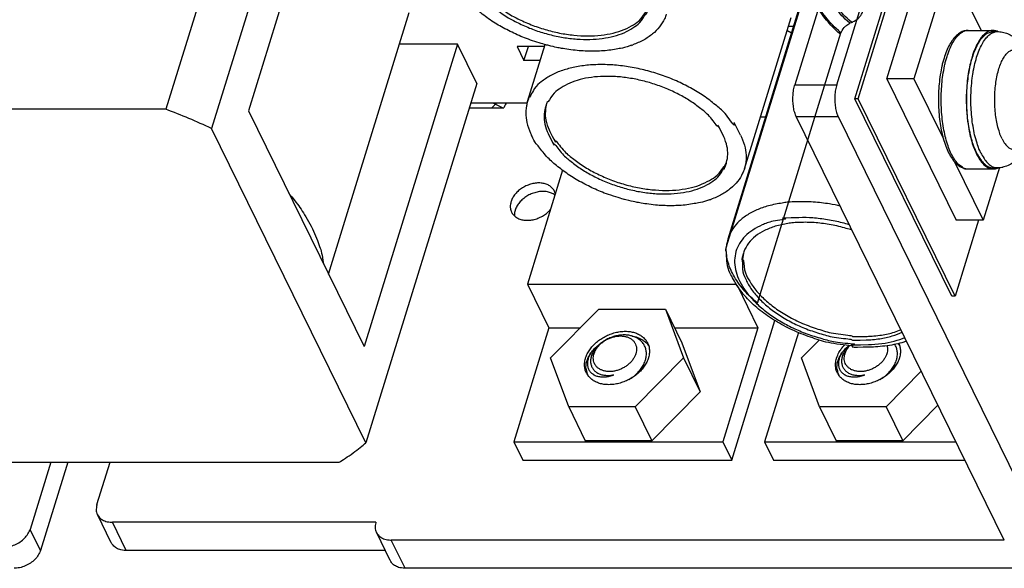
# Model space of a CAD drawing. Header units: millimetres. Extents: x -78 to 141, y 20 to 129.
# Tile 55 of 114: x 35 to 103, y 20 to 58. Entities that reach past the tile are written whole.
import ezdxf

# ---------------------------------------------------------------- set-up
doc = ezdxf.new("R2010")
doc.units = ezdxf.units.MM
doc.header["$LTSCALE"] = 16.335
doc.layers.get('0').update_dxf_attribs({"linetype": 'CONTINUOUS'})
doc.layers.add('02___PRT_ALL_AXES', color=7, linetype='CONTINUOUS')
doc.layers.add('AXIS', color=7, linetype='CONTINUOUS')

msp = doc.modelspace()

# ---------------------------------------------------------------- linework, layer by layer
at = {"color": 7, "linetype": 'Continuous'}
for p, q in [((97.521, 82.359), (88.624, 53.569)), ((91.53, 53.569), (100.427, 82.359)), ((92.798, 52.596), (100.435, 77.309)), ((93.016, 52.596), (100.653, 77.309)), ((95.009, 53.971), (101.042, 73.495)), ((51.077, 71.756), (44.929, 51.862)), ((54.129, 62.974), (50.66, 51.747)), ((99.342, 61.88), (96.898, 53.971)), ((99.342, 61.88), (101.569, 57.34)), ((83.875, 42.321), (89.675, 61.091)), ((88.537, 57.611), (88.173, 57.611)), ((86.03, 38.402), (91.83, 57.172)), ((65.187, 56.377), (58.695, 35.372)), ((65.187, 56.377), (61.155, 56.377)), ((66.526, 53.647), (65.187, 56.377)), ((71.236, 56.23), (69.327, 56.23)), ((69.327, 56.23), (69.808, 55.25)), ((69.808, 55.25), (70.111, 56.23)), ((70.933, 55.25), (69.808, 55.25)), ((88.624, 53.569), (91.53, 53.569)), ((96.898, 53.971), (95.009, 53.971)), ((95.009, 53.971), (99.821, 44.166)), ((96.898, 53.971), (98.946, 49.798)), ((66.112, 52.308), (70.029, 52.308)), ((67.572, 51.962), (67.915, 52.308)), ((67.646, 52.308), (68.328, 51.962)), ((93.016, 52.596), (92.798, 52.596)), ((99.534, 38.869), (92.798, 52.596)), ((99.752, 38.869), (93.016, 52.596)), ((44.929, 51.862), (20.313, 51.862)), ((66.006, 51.962), (68.415, 51.962)), ((86.233, 51.334), (86.597, 51.334)), ((88.723, 51.353), (91.629, 51.353)), ((103.159, 21.936), (88.723, 51.353)), ((91.629, 51.353), (106.065, 21.936)), ((99.72, 48.22), (101.71, 44.166)), ((72.489, 47.634), (70.044, 39.719)), ((102.836, 47.811), (101.71, 44.166)), ((101.389, 44.166), (99.752, 38.869)), ((101.71, 44.166), (99.821, 44.166)), ((70.044, 39.719), (84.564, 39.719)), ((70.044, 39.719), (71.535, 36.68)), ((84.611, 39.64), (86.064, 36.68)), ((99.752, 38.869), (99.534, 38.869)), ((71.657, 34.585), (75.013, 37.983)), ((75.013, 37.983), (79.627, 37.983)), ((79.627, 37.983), (80.782, 35.629)), ((79.627, 37.983), (80.884, 34.585)), ((84.246, 27.497), (87.243, 37.196)), ((71.535, 36.68), (69.091, 28.771)), ((71.535, 36.68), (73.726, 36.68)), ((80.267, 36.68), (86.064, 36.68)), ((86.064, 36.68), (83.62, 28.771)), ((88.869, 36.353), (86.526, 28.771)), ((80.782, 35.629), (82.039, 32.231)), ((89.091, 34.585), (90.334, 35.843)), ((72.913, 31.187), (71.657, 34.585)), ((80.884, 34.585), (77.527, 31.187)), ((80.884, 34.585), (82.039, 32.231)), ((90.348, 31.187), (89.091, 34.585)), ((97.406, 33.66), (94.962, 31.187)), ((82.039, 32.231), (78.682, 28.833)), ((77.527, 31.187), (72.913, 31.187)), ((72.913, 31.187), (74.068, 28.833)), ((77.527, 31.187), (78.682, 28.833)), ((94.962, 31.187), (90.348, 31.187)), ((90.348, 31.187), (91.503, 28.833)), ((94.962, 31.187), (96.117, 28.833)), ((98.56, 31.307), (96.117, 28.833)), ((69.091, 28.771), (83.62, 28.771)), ((69.091, 28.771), (69.717, 27.497)), ((78.682, 28.833), (74.068, 28.833)), ((83.62, 28.771), (84.246, 27.497)), ((86.526, 28.771), (99.805, 28.771)), ((86.526, 28.771), (87.152, 27.497)), ((96.117, 28.833), (91.503, 28.833)), ((69.717, 27.497), (84.246, 27.497)), ((87.152, 27.497), (100.43, 27.497)), ((32.343, 27.348), (56.958, 27.348)), ((36.937, 27.348), (35.495, 22.682)), ((38.113, 27.348), (36.217, 21.211)), ((40.14, 24.408), (41.049, 27.348)), ((41.139, 21.752), (40.177, 23.713)), ((36.217, 21.211), (35.495, 22.682)), ((59.518, 23.172), (41.211, 23.172)), ((42.174, 21.211), (41.211, 23.172)), ((60.517, 20.516), (59.555, 22.477)), ((103.159, 21.936), (60.589, 21.936)), ((61.551, 19.975), (60.589, 21.936)), ((60.176, 21.211), (42.174, 21.211)), ((104.121, 19.975), (61.551, 19.975))]:
    msp.add_line(p, q, dxfattribs=at)
at = {"color": 40, "linetype": 'Continuous'}
for p, q in [((77.273, 56.311), (77.271, 56.304)), ((82.699, 45.578), (82.697, 45.571))]:
    msp.add_line(p, q, dxfattribs=at)
at = {"color": 7, "linetype": 'Continuous'}
for centre, radius, start, end in [((93.206, 56.392), 1.634, 112.71572, 117.46767), ((30.832, 14.086), 40.321, 64.64612, 69.53649), ((100.662, 48.45), 0.733, 258.36028, 270.09011), ((86.993, 41.942), 3.151, 162.87963, 173.07749), ((94.755, 34.636), 1.401, 34.52663, 43.59774), ((75.262, 33.926), 1.149, 198.37549, 198.82617), ((75.262, 33.926), 1.149, 198.82215, 210.24177), ((92.697, 33.926), 1.149, 198.37549, 198.82617), ((92.696, 33.926), 1.149, 198.82215, 210.24177)]:
    msp.add_arc(centre, radius, start, end, dxfattribs=at)
at = {"color": 6, "linetype": 'Continuous'}
for points, knots in [([(92.453, 57.842), (91.953, 58.273), (91.68, 58.575), (91.13, 59.295), (90.834, 59.797), (90.607, 60.315), (90.458, 60.812), (90.396, 61.362), (90.392, 61.582), (90.42, 61.819)], [0, 0, 0, 0, 0.426741, 0.62471, 0.81193, 0.988728, 1.156182, 1.31588, 1.469937, 1.469937, 1.469937, 1.469937]), ([(92.575, 57.9), (92.076, 58.331), (91.802, 58.632), (91.252, 59.352), (90.957, 59.854), (90.73, 60.372), (90.581, 60.869), (90.518, 61.419), (90.515, 61.639), (90.543, 61.876)], [0, 0, 0, 0, 0.426742, 0.624709, 0.811923, 0.988713, 1.156158, 1.315842, 1.469883, 1.469883, 1.469883, 1.469883]), ([(91.8, 57.074), (91.282, 57.517), (91.011, 57.813), (90.442, 58.542), (90.136, 59.048), (89.897, 59.572), (89.737, 60.073), (89.662, 60.631), (89.653, 60.848), (89.675, 61.091)], [0, 0, 0, 0, 0.434169, 0.635615, 0.826087, 1.005838, 1.175865, 1.337663, 1.493249, 1.493249, 1.493249, 1.493249]), ([(91.83, 57.172), (91.313, 57.615), (91.042, 57.911), (90.475, 58.64), (90.17, 59.146), (89.932, 59.67), (89.773, 60.171), (89.699, 60.729), (89.69, 60.945), (89.713, 61.189)], [0, 0, 0, 0, 0.433757, 0.635026, 0.825344, 1.004971, 1.174909, 1.336657, 1.492239, 1.492239, 1.492239, 1.492239])]:
    msp.add_open_spline(points, degree=3, knots=knots, dxfattribs=at)
at = {"color": 7, "linetype": 'Continuous'}
for points, knots in [([(92.575, 57.9), (92.626, 57.921), (92.841, 58.027), (93.035, 58.181), (93.208, 58.371), (93.321, 58.574), (93.37, 58.784), (93.342, 58.988), (93.258, 59.156), (93.121, 59.265), (93.088, 59.286)], [0, 0, 0, 0, 0.0893633, 0.1738728, 0.2538156, 0.3273707, 0.3940003, 0.455802, 0.5164255, 0.5810021, 0.5810021, 0.5810021, 0.5810021]), ([(91.83, 57.172), (91.843, 57.213), (92.021, 57.538), (92.21, 57.696), (92.43, 57.83), (92.453, 57.842)], [0, 0, 0, 0, 0.1374808, 0.2144643, 0.2959007, 0.2959007, 0.2959007, 0.2959007]), ([(88.399, 57.163), (88.397, 57.164), (88.365, 57.18), (88.342, 57.191), (88.323, 57.2), (88.304, 57.21), (88.284, 57.219), (88.265, 57.228), (88.246, 57.237), (88.226, 57.245), (88.207, 57.254), (88.191, 57.261), (88.177, 57.267), (88.168, 57.271), (88.158, 57.276), (88.15, 57.279), (88.146, 57.281), (88.144, 57.282), (88.142, 57.283), (88.14, 57.283), (88.137, 57.285), (88.132, 57.287), (88.124, 57.29), (88.114, 57.294), (88.1, 57.3), (88.081, 57.308), (88.08, 57.309)], [0, 0, 0, 0, 0.0133996, 0.0201077, 0.0268325, 0.0335573, 0.0402974, 0.0470453, 0.0537932, 0.0605622, 0.0673313, 0.0741066, 0.0775008, 0.0808949, 0.0842891, 0.0876832, 0.0885318, 0.0893803, 0.0898046, 0.0902784, 0.0912757, 0.0932702, 0.0952648, 0.0992538, 0.1032429, 0.111221, 0.111221, 0.111221, 0.111221]), ([(100.663, 57.34), (100.586, 57.34), (100.378, 57.313), (100.106, 57.193), (99.831, 56.984), (99.578, 56.69), (99.348, 56.318), (99.153, 55.9), (99.034, 55.556), (98.991, 55.416)], [0, 0, 0, 0, 0.0858174, 0.1791474, 0.28645, 0.4097238, 0.5472685, 0.6976279, 0.8599053, 0.8599053, 0.8599053, 0.8599053]), ([(99.196, 55.519), (99.236, 55.648), (99.359, 56.006), (99.547, 56.41), (99.763, 56.765), (99.994, 57.039), (100.246, 57.232), (100.463, 57.325), (100.624, 57.339), (100.663, 57.339)], [0, 0, 0, 0, 0.1632336, 0.3103582, 0.4403227, 0.5531649, 0.6505387, 0.7364273, 0.7844035, 0.7844035, 0.7844035, 0.7844035]), ([(98.991, 55.416), (98.836, 54.916), (98.881, 55.003), (98.706, 54.205), (98.646, 53.633), (98.599, 52.969), (98.593, 52.318), (98.623, 51.666), (98.688, 51.03), (98.788, 50.42), (98.923, 49.847), (99.09, 49.319), (99.292, 48.848), (99.521, 48.442), (99.795, 48.116), (100.044, 47.883), (100.449, 47.747), (100.403, 47.717), (100.663, 47.717)], [0, 0, 0, 0, 0.183499, 0.377317, 0.57888, 0.785464, 0.994085, 1.201679, 1.405237, 1.601878, 1.789078, 1.964771, 2.127379, 2.275689, 2.408215, 2.523079, 2.622439, 2.713609, 2.713609, 2.713609, 2.713609]), ([(100.514, 47.733), (100.321, 47.772), (100.352, 47.792), (100.011, 47.983), (99.812, 48.236), (99.582, 48.577), (99.388, 48.985), (99.213, 49.46), (99.065, 49.99), (98.946, 50.567), (98.859, 51.181), (98.805, 51.819), (98.785, 52.471), (98.797, 53.119), (98.851, 53.776), (98.915, 54.34), (99.087, 55.114), (99.049, 55.045), (99.196, 55.519)], [0, 0, 0, 0, 0.070519, 0.165479, 0.275389, 0.402265, 0.546385, 0.706865, 0.882013, 1.069562, 1.266829, 1.470833, 1.678402, 1.886263, 2.091138, 2.289829, 2.479315, 2.65685, 2.65685, 2.65685, 2.65685]), ([(88.723, 51.353), (88.69, 51.42), (88.592, 51.678), (88.528, 52.014), (88.487, 52.411), (88.492, 52.82), (88.527, 53.188), (88.599, 53.486), (88.624, 53.569)], [0, 0, 0, 0, 0.1002291, 0.2169585, 0.3441722, 0.4746837, 0.6009683, 0.7159372, 0.7159372, 0.7159372, 0.7159372]), ([(91.53, 53.569), (91.504, 53.486), (91.433, 53.188), (91.398, 52.82), (91.393, 52.411), (91.433, 52.014), (91.498, 51.678), (91.596, 51.42), (91.629, 51.353)], [0, 0, 0, 0, 0.1149688, 0.2412535, 0.3717649, 0.4989786, 0.6157081, 0.7159372, 0.7159372, 0.7159372, 0.7159372]), ([(68.581, 52.31), (68.58, 52.309), (68.479, 52.154), (68.419, 51.976), (68.415, 51.962)], [0, 0, 0, 0, 0.0104777, 0.122221, 0.122221, 0.122221, 0.122221]), ([(88.823, 45.439), (88.209, 45.423), (87.968, 45.385), (86.889, 45.207), (86.089, 44.934), (85.353, 44.572), (84.749, 44.103), (84.303, 43.618), (84.043, 43.053), (84, 42.928), (83.982, 42.869)], [0, 0, 0, 0, 0.31614, 0.61501, 0.893609, 1.150481, 1.386598, 1.60609, 1.815764, 1.847257, 1.847257, 1.847257, 1.847257]), ([(91.781, 45.139), (91.547, 45.191), (90.901, 45.316), (89.938, 45.43), (89.164, 45.449), (88.823, 45.439)], [0, 0, 0, 0, 0.2411194, 0.6009579, 0.9443966, 0.9443966, 0.9443966, 0.9443966]), ([(88.902, 44.332), (87.158, 44.284), (88.623, 44.294), (86.987, 44.107), (86.405, 43.852), (85.696, 43.502), (85.165, 43.069), (84.758, 42.56), (84.506, 41.986), (84.413, 41.364), (84.481, 40.712), (84.704, 40.049), (85.075, 39.387), (85.584, 38.739), (86.218, 38.118), (86.966, 37.539), (87.808, 37.012), (88.734, 36.549), (89.694, 36.16), (90.78, 35.857), (91.541, 35.636), (93.495, 35.542), (91.913, 35.464), (93.751, 35.514)], [0, 0, 0, 0, 0.293219, 0.569853, 0.82694, 1.063208, 1.279936, 1.481619, 1.67536, 1.869737, 2.073128, 2.292199, 2.531061, 2.791383, 3.072728, 3.373085, 3.68916, 4.01693, 4.351959, 4.689233, 5.022774, 5.346631, 5.65568, 5.65568, 5.65568, 5.65568]), ([(92.42, 43.838), (92.233, 43.894), (91.77, 44.021), (90.903, 44.206), (89.874, 44.323), (89.269, 44.342), (88.902, 44.332)], [0, 0, 0, 0, 0.163944, 0.497484, 0.821342, 1.13039, 1.13039, 1.13039, 1.13039]), ([(93.963, 35.343), (92.108, 35.292), (93.332, 35.382), (91.138, 35.556), (90.064, 35.903), (88.73, 36.374), (87.555, 36.967), (86.469, 37.664), (85.534, 38.461), (84.769, 39.298), (84.225, 40.281), (83.87, 40.946), (83.88, 42.311), (83.817, 41.931), (83.865, 42.321)], [0, 0, 0, 0, 0.411409, 0.836757, 1.268487, 1.699491, 2.122792, 2.531852, 2.92093, 3.285018, 3.619824, 3.923669, 4.202256, 4.289157, 4.289157, 4.289157, 4.289157]), ([(86.03, 38.402), (85.517, 38.826), (85.234, 39.122), (84.662, 39.832), (84.351, 40.327), (84.109, 40.838), (83.945, 41.328), (83.865, 41.87), (83.854, 42.087), (83.875, 42.321)], [0, 0, 0, 0, 0.430421, 0.629525, 0.817322, 0.99406, 1.160743, 1.318898, 1.470602, 1.470602, 1.470602, 1.470602]), ([(74.676, 34.89), (74.707, 34.985), (74.754, 35.087), (74.882, 35.3), (75.037, 35.481), (75.223, 35.652), (75.433, 35.8), (75.661, 35.924), (75.902, 36.019), (76.149, 36.084), (76.396, 36.116), (76.636, 36.115), (76.862, 36.081), (77.069, 36.013), (77.25, 35.915), (77.402, 35.787), (77.518, 35.633), (77.596, 35.458), (77.633, 35.27), (77.623, 35.056), (77.604, 34.958), (77.575, 34.868)], [0, 0, 0, 0, 0.069753, 0.14329, 0.220254, 0.299984, 0.381612, 0.464141, 0.546488, 0.627598, 0.706496, 0.782387, 0.854709, 0.923249, 0.98819, 1.050175, 1.110273, 1.169878, 1.230465, 1.293324, 1.359368, 1.359368, 1.359368, 1.359368]), ([(77.324, 36.109), (77.266, 36.126), (77.056, 36.174), (76.771, 36.192), (76.431, 36.17), (76.097, 36.1), (75.772, 35.988), (75.46, 35.833), (75.232, 35.685), (75.08, 35.559), (75.046, 35.528)], [0, 0, 0, 0, 0.0739276, 0.1774296, 0.2846235, 0.3927694, 0.5015748, 0.6111895, 0.7184077, 0.7746658, 0.7746658, 0.7746658, 0.7746658]), ([(77.324, 36.11), (77.328, 36.109), (77.502, 36.079), (77.67, 36.021), (77.679, 36.017)], [0, 0, 0, 0, 0.0356594, 0.1163854, 0.1163854, 0.1163854, 0.1163854]), ([(77.664, 35.969), (77.654, 35.974), (77.497, 36.059), (77.327, 36.108), (77.324, 36.109)], [0, 0, 0, 0, 0.0927496, 0.1165211, 0.1165211, 0.1165211, 0.1165211]), ([(78.265, 34.513), (78.278, 34.565), (78.326, 34.824), (78.305, 35.089), (78.231, 35.366), (78.089, 35.61), (77.92, 35.805), (77.709, 35.944), (77.664, 35.969)], [0, 0, 0, 0, 0.0946763, 0.1856868, 0.2738192, 0.3601475, 0.4481473, 0.5388015, 0.5388015, 0.5388015, 0.5388015]), ([(77.679, 36.017), (77.682, 36.016), (77.86, 35.952), (78.023, 35.853), (78.034, 35.846)], [0, 0, 0, 0, 0.0246458, 0.1251477, 0.1251477, 0.1251477, 0.1251477]), ([(78.034, 35.846), (78.05, 35.837), (78.302, 35.653), (78.379, 35.565), (78.473, 35.433), (78.475, 35.43)], [0, 0, 0, 0, 0.0891789, 0.175708, 0.1931758, 0.1931758, 0.1931758, 0.1931758]), ([(93.751, 35.514), (94.001, 35.521), (94.691, 35.572), (95.469, 35.721), (96.063, 35.923), (96.255, 36.004)], [0, 0, 0, 0, 0.2932192, 0.569853, 0.8130529, 0.8130529, 0.8130529, 0.8130529]), ([(96.379, 35.752), (96.371, 35.75), (95.947, 35.605), (95.252, 35.435), (94.288, 35.352), (93.963, 35.343)], [0, 0, 0, 0, 0.0103097, 0.3823724, 0.7788614, 0.7788614, 0.7788614, 0.7788614]), ([(74.116, 33.831), (74.113, 33.868), (74.115, 34.147), (74.191, 34.411), (74.29, 34.681), (74.457, 34.942), (74.482, 34.977)], [0, 0, 0, 0, 0.0898932, 0.184198, 0.2835267, 0.3879488, 0.3879488, 0.3879488, 0.3879488]), ([(74.482, 34.977), (74.449, 34.928), (74.315, 34.697), (74.236, 34.443), (74.205, 34.173), (74.239, 33.93), (74.341, 33.71), (74.465, 33.552), (74.617, 33.447), (74.648, 33.429)], [0, 0, 0, 0, 0.0997856, 0.1906141, 0.273479, 0.3502008, 0.4234434, 0.4962311, 0.5567828, 0.5567828, 0.5567828, 0.5567828]), ([(74.482, 34.977), (74.499, 35), (74.751, 35.295), (74.871, 35.395), (75.042, 35.523), (75.047, 35.527)], [0, 0, 0, 0, 0.1106817, 0.2260214, 0.250928, 0.250928, 0.250928, 0.250928]), ([(75.046, 35.528), (75.034, 35.518), (74.874, 35.371), (74.741, 35.202), (74.587, 34.985), (74.492, 34.725), (74.484, 34.697)], [0, 0, 0, 0, 0.0462471, 0.144288, 0.2361379, 0.3219218, 0.3219218, 0.3219218, 0.3219218]), ([(77.575, 34.868), (77.545, 34.773), (77.498, 34.671), (77.37, 34.457), (77.215, 34.276), (77.029, 34.106), (76.819, 33.957), (76.591, 33.834), (76.35, 33.738), (76.102, 33.673), (75.856, 33.641), (75.616, 33.642), (75.39, 33.677), (75.183, 33.744), (75.001, 33.843), (74.85, 33.971), (74.733, 34.124), (74.656, 34.3), (74.619, 34.487), (74.628, 34.701), (74.648, 34.8), (74.676, 34.89)], [0, 0, 0, 0, 0.069753, 0.14329, 0.220254, 0.299984, 0.381612, 0.464141, 0.546488, 0.627598, 0.706496, 0.782387, 0.854709, 0.923249, 0.98819, 1.050175, 1.110273, 1.169878, 1.230465, 1.293324, 1.359368, 1.359368, 1.359368, 1.359368]), ([(91.551, 33.831), (91.548, 33.868), (91.55, 34.147), (91.625, 34.411), (91.725, 34.681), (91.892, 34.942), (91.917, 34.977)], [0, 0, 0, 0, 0.0898932, 0.184198, 0.2835267, 0.3879488, 0.3879488, 0.3879488, 0.3879488]), ([(91.917, 34.977), (91.884, 34.928), (91.75, 34.697), (91.671, 34.443), (91.64, 34.173), (91.674, 33.93), (91.775, 33.71), (91.9, 33.552), (92.052, 33.447), (92.082, 33.429)], [0, 0, 0, 0, 0.0997856, 0.1906141, 0.273479, 0.3502008, 0.4234434, 0.4962311, 0.5567828, 0.5567828, 0.5567828, 0.5567828]), ([(91.917, 34.977), (91.931, 34.996), (92.115, 35.232), (92.347, 35.422), (92.362, 35.434)], [0, 0, 0, 0, 0.1106817, 0.2027277, 0.2027277, 0.2027277, 0.2027277]), ([(92.376, 35.43), (92.356, 35.409), (92.145, 35.171), (92.031, 34.995), (91.926, 34.721), (91.919, 34.697)], [0, 0, 0, 0, 0.0986687, 0.1905186, 0.2763026, 0.2763026, 0.2763026, 0.2763026]), ([(95.01, 34.868), (94.98, 34.773), (94.933, 34.671), (94.805, 34.457), (94.65, 34.276), (94.464, 34.106), (94.254, 33.957), (94.025, 33.834), (93.784, 33.738), (93.537, 33.673), (93.291, 33.641), (93.051, 33.642), (92.825, 33.677), (92.618, 33.744), (92.436, 33.843), (92.285, 33.971), (92.168, 34.124), (92.091, 34.3), (92.054, 34.487), (92.063, 34.701), (92.083, 34.8), (92.111, 34.89)], [0, 0, 0, 0, 0.069753, 0.14329, 0.220254, 0.299984, 0.381612, 0.464141, 0.546488, 0.627598, 0.706496, 0.782387, 0.854709, 0.923249, 0.98819, 1.050175, 1.110273, 1.169878, 1.230465, 1.293324, 1.359368, 1.359368, 1.359368, 1.359368]), ([(92.111, 34.89), (92.116, 34.904), (92.207, 35.134), (92.282, 35.248), (92.418, 35.416), (92.426, 35.424)], [0, 0, 0, 0, 0.0697534, 0.1432904, 0.1978027, 0.1978027, 0.1978027, 0.1978027]), ([(95.028, 35.443), (95.031, 35.433), (95.072, 35.233), (95.067, 35.099), (95.014, 34.88), (95.01, 34.868)], [0, 0, 0, 0, 0.0560571, 0.1189161, 0.1849602, 0.1849602, 0.1849602, 0.1849602]), ([(95.7, 34.513), (95.708, 34.546), (95.764, 34.83), (95.735, 35.094), (95.686, 35.322), (95.569, 35.528), (95.556, 35.548)], [0, 0, 0, 0, 0.0946763, 0.1856868, 0.2738192, 0.3401928, 0.3401928, 0.3401928, 0.3401928]), ([(74.484, 34.697), (74.465, 34.634), (74.426, 34.448), (74.435, 34.216), (74.498, 33.99), (74.613, 33.794), (74.776, 33.63), (74.981, 33.503), (75.218, 33.416), (75.484, 33.374), (75.752, 33.37), (75.969, 33.404), (76.044, 33.42)], [0, 0, 0, 0, 0.0795423, 0.1552264, 0.2274925, 0.2977032, 0.3696425, 0.4453767, 0.5249158, 0.6088025, 0.6974074, 0.7894368, 0.7894368, 0.7894368, 0.7894368]), ([(77.087, 33.079), (77.122, 33.099), (77.325, 33.225), (77.543, 33.398), (77.801, 33.651), (78.01, 33.93), (78.163, 34.193), (78.25, 34.453), (78.265, 34.513)], [0, 0, 0, 0, 0.0649382, 0.1794552, 0.2914146, 0.4008218, 0.505318, 0.6030999, 0.6030999, 0.6030999, 0.6030999]), ([(91.919, 34.697), (91.9, 34.634), (91.861, 34.448), (91.87, 34.216), (91.932, 33.99), (92.048, 33.794), (92.211, 33.63), (92.416, 33.503), (92.653, 33.416), (92.918, 33.374), (93.187, 33.37), (93.404, 33.404), (93.479, 33.42)], [0, 0, 0, 0, 0.0795423, 0.1552264, 0.2274925, 0.2977032, 0.3696425, 0.4453767, 0.5249158, 0.6088025, 0.6974074, 0.7894368, 0.7894368, 0.7894368, 0.7894368]), ([(94.522, 33.079), (94.557, 33.099), (94.76, 33.225), (94.977, 33.398), (95.236, 33.651), (95.445, 33.93), (95.598, 34.193), (95.685, 34.453), (95.7, 34.513)], [0, 0, 0, 0, 0.0649382, 0.1794552, 0.2914146, 0.4008218, 0.505318, 0.6030999, 0.6030999, 0.6030999, 0.6030999]), ([(74.648, 33.429), (74.654, 33.425), (74.766, 33.361), (74.916, 33.31), (75.188, 33.26), (75.474, 33.269), (75.737, 33.309), (76.001, 33.402), (76.044, 33.42)], [0, 0, 0, 0, 0.0145969, 0.0938211, 0.1780844, 0.2673455, 0.3608544, 0.4573735, 0.4573735, 0.4573735, 0.4573735]), ([(92.082, 33.429), (92.089, 33.425), (92.201, 33.361), (92.35, 33.31), (92.623, 33.26), (92.909, 33.269), (93.172, 33.309), (93.436, 33.402), (93.479, 33.42)], [0, 0, 0, 0, 0.0145969, 0.0938211, 0.1780844, 0.2673455, 0.3608544, 0.4573735, 0.4573735, 0.4573735, 0.4573735]), ([(56.958, 27.348), (57.202, 27.492), (57.939, 27.953), (58.61, 28.507), (58.813, 28.688)], [0, 0, 0, 0, 0.3696522, 0.7259714, 0.7259714, 0.7259714, 0.7259714]), ([(40.14, 24.408), (40.133, 24.385), (40.069, 24.044), (40.098, 23.893), (40.174, 23.719), (40.177, 23.713)], [0, 0, 0, 0, 0.1025684, 0.1985153, 0.2250107, 0.2250107, 0.2250107, 0.2250107]), ([(40.177, 23.713), (40.189, 23.688), (40.318, 23.474), (40.538, 23.327), (40.824, 23.194), (41.164, 23.172), (41.211, 23.172)], [0, 0, 0, 0, 0.0681269, 0.1664739, 0.2729069, 0.3887482, 0.3887482, 0.3887482, 0.3887482]), ([(33.66, 21.446), (33.757, 21.446), (34.074, 21.476), (34.44, 21.601), (34.805, 21.794), (35.115, 22.054), (35.349, 22.331), (35.469, 22.598), (35.495, 22.682)], [0, 0, 0, 0, 0.1240382, 0.2532664, 0.3836903, 0.5111015, 0.6318399, 0.7435832, 0.7435832, 0.7435832, 0.7435832]), ([(59.518, 23.172), (59.511, 23.149), (59.447, 22.808), (59.475, 22.657), (59.552, 22.483), (59.555, 22.477)], [0, 0, 0, 0, 0.1025684, 0.1985153, 0.2250107, 0.2250107, 0.2250107, 0.2250107]), ([(59.555, 22.477), (59.567, 22.452), (59.696, 22.239), (59.916, 22.092), (60.202, 21.958), (60.541, 21.936), (60.589, 21.936)], [0, 0, 0, 0, 0.0681269, 0.1664739, 0.2729069, 0.3887482, 0.3887482, 0.3887482, 0.3887482]), ([(36.217, 21.211), (36.191, 21.127), (36.071, 20.861), (35.837, 20.583), (35.526, 20.324), (35.161, 20.13), (34.795, 20.006), (34.479, 19.975), (34.382, 19.975)], [0, 0, 0, 0, 0.1117432, 0.2324817, 0.3598929, 0.4903167, 0.619545, 0.7435832, 0.7435832, 0.7435832, 0.7435832]), ([(42.174, 21.211), (42.126, 21.211), (41.786, 21.233), (41.501, 21.366), (41.28, 21.513), (41.152, 21.727), (41.139, 21.752)], [0, 0, 0, 0, 0.1158413, 0.2222742, 0.3206213, 0.3887482, 0.3887482, 0.3887482, 0.3887482]), ([(61.551, 19.975), (61.504, 19.975), (61.164, 19.997), (60.878, 20.131), (60.658, 20.278), (60.529, 20.491), (60.517, 20.516)], [0, 0, 0, 0, 0.1158413, 0.2222742, 0.3206213, 0.3887482, 0.3887482, 0.3887482, 0.3887482])]:
    msp.add_open_spline(points, degree=3, knots=knots, dxfattribs=at)
for points in [[(74.116, 33.831), (74.116, 33.824), (74.169, 33.572), (74.172, 33.564)], [(91.551, 33.831), (91.551, 33.824), (91.604, 33.572), (91.606, 33.564)]]:
    msp.add_open_spline(points, degree=3, dxfattribs=at)
at = {"layer": '02___PRT_ALL_AXES', "color": 7, "linetype": 'Continuous'}
for p, q in [((100.663, 57.34), (102.407, 57.34)), ((100.663, 47.717), (102.407, 47.717))]:
    msp.add_line(p, q, dxfattribs=at)
for centre, radius, start, end in [((102.359, 56.443), 0.904, 65.91635, 67.48097), ((102.351, 48.637), 0.929, 292.35415, 295.95137), ((71.133, 45.79), 0.878, 13.64072, 26.07485), ((75.255, 34.086), 1.235, 206.13817, 216.86627), ((92.69, 34.086), 1.235, 206.13817, 216.86627)]:
    msp.add_arc(centre, radius, start, end, dxfattribs=at)
for points, knots in [([(102.407, 57.339), (102.386, 57.34), (102.251, 57.333), (102.047, 57.265), (101.779, 57.08), (101.536, 56.806), (101.308, 56.443), (101.11, 56.026), (100.981, 55.653), (100.939, 55.519)], [0, 0, 0, 0, 0.0256608, 0.1134366, 0.2123417, 0.3275627, 0.4613632, 0.6139653, 0.7842422, 0.7842422, 0.7842422, 0.7842422]), ([(102.705, 57.278), (102.702, 57.28), (102.564, 57.337), (102.413, 57.339), (102.407, 57.339)], [0, 0, 0, 0, 0.03736942, 0.09691847, 0.09691847, 0.09691847, 0.09691847]), ([(100.939, 55.519), (100.857, 55.253), (100.791, 54.98), (100.659, 54.316), (100.582, 53.681), (100.536, 53), (100.527, 52.335), (100.563, 51.632), (100.588, 51.34), (100.621, 51.073)], [0, 0, 0, 0, 0.185905, 0.384741, 0.593346, 0.808241, 1.025753, 1.242127, 1.422458, 1.422458, 1.422458, 1.422458]), ([(100.621, 51.073), (100.622, 51.063), (100.667, 50.716), (100.689, 50.577), (100.77, 50.187), (100.774, 50.17)], [0, 0, 0, 0, 0.031199, 0.2342915, 0.2901742, 0.2901742, 0.2901742, 0.2901742]), ([(100.774, 50.17), (100.788, 50.107), (100.898, 49.655), (101.003, 49.309), (101.191, 48.867), (101.221, 48.804)], [0, 0, 0, 0, 0.1355055, 0.3122398, 0.4563897, 0.4563897, 0.4563897, 0.4563897]), ([(101.221, 48.804), (101.225, 48.796), (101.314, 48.61), (101.439, 48.395), (101.68, 48.073), (101.944, 47.854), (102.164, 47.738), (102.373, 47.718), (102.407, 47.718)], [0, 0, 0, 0, 0.0156462, 0.1569325, 0.279353, 0.3842632, 0.4756, 0.535149, 0.535149, 0.535149, 0.535149]), ([(102.407, 47.718), (102.41, 47.718), (102.558, 47.718), (102.697, 47.775), (102.704, 47.778)], [0, 0, 0, 0, 0.02566079, 0.09634631, 0.09634631, 0.09634631, 0.09634631]), ([(71.921, 46.176), (71.915, 46.189), (71.875, 46.265), (71.757, 46.424), (71.545, 46.581), (71.283, 46.692), (70.987, 46.746), (70.668, 46.745), (70.339, 46.688), (70.015, 46.577), (69.708, 46.418), (69.433, 46.217), (69.201, 45.986), (69.017, 45.718), (68.943, 45.557), (68.909, 45.446)], [0, 0, 0, 0, 0.011704, 0.091557, 0.174815, 0.263541, 0.358595, 0.459686, 0.565611, 0.674534, 0.784264, 0.892516, 0.997176, 1.096568, 1.189729, 1.189729, 1.189729, 1.189729]), ([(71.956, 45.898), (71.915, 45.93), (71.801, 46.007), (71.571, 46.104), (71.276, 46.158), (70.956, 46.157), (70.628, 46.099), (70.303, 45.989), (69.997, 45.83), (69.722, 45.629), (69.489, 45.396), (69.308, 45.135), (69.228, 44.957), (69.198, 44.858)], [0, 0, 0, 0, 0.047067, 0.135794, 0.230848, 0.331938, 0.437863, 0.546786, 0.656516, 0.764768, 0.869429, 0.96882, 1.061981, 1.061981, 1.061981, 1.061981]), ([(68.909, 45.446), (68.902, 45.425), (68.843, 45.143), (68.853, 44.965), (68.94, 44.731), (68.948, 44.716)], [0, 0, 0, 0, 0.0869607, 0.1689445, 0.2367289, 0.2367289, 0.2367289, 0.2367289]), ([(68.948, 44.716), (68.953, 44.705), (68.997, 44.619), (69.11, 44.471), (69.324, 44.309), (69.585, 44.2), (69.882, 44.145), (70.201, 44.147), (70.53, 44.204), (70.854, 44.315), (71.161, 44.474), (71.427, 44.667), (71.581, 44.82), (71.645, 44.895)], [0, 0, 0, 0, 0.0117042, 0.0915566, 0.1748147, 0.2635413, 0.3585952, 0.4596861, 0.5656109, 0.674534, 0.7842636, 0.8925158, 0.9874693, 0.9874693, 0.9874693, 0.9874693]), ([(69.198, 44.858), (69.194, 44.846), (69.135, 44.654), (69.148, 44.455), (69.149, 44.449)], [0, 0, 0, 0, 0.0869607, 0.1309757, 0.1309757, 0.1309757, 0.1309757]), ([(74.091, 34.585), (74.143, 34.754), (74.192, 34.849), (74.374, 35.176), (74.585, 35.431), (74.842, 35.682), (75.132, 35.902), (75.45, 36.09), (75.788, 36.242), (76.137, 36.354), (76.49, 36.422), (76.838, 36.446), (77.173, 36.424), (77.486, 36.357), (77.769, 36.247), (78.019, 36.091), (78.216, 35.915), (78.351, 35.711), (78.381, 35.654), (78.394, 35.627)], [0, 0, 0, 0, 0.099038, 0.203178, 0.312042, 0.42486, 0.540573, 0.657924, 0.775549, 0.892067, 1.006169, 1.116706, 1.222781, 1.323852, 1.419817, 1.5111, 1.598685, 1.684062, 1.700823, 1.700823, 1.700823, 1.700823]), ([(78.394, 35.627), (78.405, 35.605), (78.498, 35.386), (78.524, 35.155), (78.53, 34.894), (78.459, 34.617), (78.45, 34.585)], [0, 0, 0, 0, 0.0683184, 0.1548287, 0.2445022, 0.3385356, 0.3385356, 0.3385356, 0.3385356]), ([(95.835, 35.615), (95.845, 35.595), (95.933, 35.381), (95.958, 35.156), (95.965, 34.894), (95.894, 34.616), (95.884, 34.585)], [0, 0, 0, 0, 0.0641612, 0.1506716, 0.2403451, 0.3343785, 0.3343785, 0.3343785, 0.3343785]), ([(91.526, 34.585), (91.536, 34.618), (91.645, 34.913), (91.813, 35.167), (91.935, 35.333), (92.065, 35.471), (92.071, 35.477)], [0, 0, 0, 0, 0.0990376, 0.2031783, 0.3120419, 0.3340797, 0.3340797, 0.3340797, 0.3340797]), ([(74.146, 33.542), (74.135, 33.564), (74.043, 33.783), (74.017, 34.014), (74.01, 34.275), (74.081, 34.553), (74.091, 34.585)], [0, 0, 0, 0, 0.0683184, 0.1548287, 0.2445022, 0.3385356, 0.3385356, 0.3385356, 0.3385356]), ([(78.45, 34.585), (78.429, 34.519), (78.333, 34.27), (78.171, 34.008), (77.954, 33.733), (77.701, 33.489), (77.4, 33.263), (77.215, 33.151), (77.085, 33.084), (77.084, 33.083)], [0, 0, 0, 0, 0.0990376, 0.2031783, 0.3120419, 0.4248601, 0.5405732, 0.657924, 0.6592563, 0.6592563, 0.6592563, 0.6592563]), ([(91.581, 33.542), (91.57, 33.564), (91.477, 33.783), (91.452, 34.014), (91.445, 34.275), (91.516, 34.553), (91.526, 34.585)], [0, 0, 0, 0, 0.0683184, 0.1548287, 0.2445022, 0.3385356, 0.3385356, 0.3385356, 0.3385356]), ([(95.884, 34.585), (95.864, 34.519), (95.768, 34.27), (95.606, 34.008), (95.389, 33.733), (95.136, 33.489), (94.835, 33.263), (94.65, 33.151), (94.52, 33.084), (94.519, 33.083)], [0, 0, 0, 0, 0.0990376, 0.2031783, 0.3120419, 0.4248601, 0.5405732, 0.657924, 0.6592563, 0.6592563, 0.6592563, 0.6592563]), ([(77.084, 33.083), (76.979, 33.029), (76.75, 32.926), (76.404, 32.816), (76.05, 32.747), (75.702, 32.724), (75.368, 32.745), (75.055, 32.812), (74.771, 32.923), (74.523, 33.076), (74.363, 33.224), (74.285, 33.322), (74.267, 33.345)], [0, 0, 0, 0, 0.1162948, 0.2328132, 0.346915, 0.4574513, 0.5635273, 0.664598, 0.760563, 0.8518461, 0.9394306, 0.9684209, 0.9684209, 0.9684209, 0.9684209]), ([(94.519, 33.083), (94.414, 33.029), (94.185, 32.926), (93.838, 32.816), (93.485, 32.747), (93.137, 32.724), (92.803, 32.745), (92.49, 32.812), (92.206, 32.923), (91.958, 33.076), (91.798, 33.224), (91.719, 33.322), (91.702, 33.345)], [0, 0, 0, 0, 0.1162948, 0.2328132, 0.346915, 0.4574513, 0.5635273, 0.664598, 0.760563, 0.8518461, 0.9394306, 0.9684209, 0.9684209, 0.9684209, 0.9684209])]:
    msp.add_open_spline(points, degree=3, knots=knots, dxfattribs=at)
at = {"layer": 'AXIS', "color": 7, "linetype": 'Continuous'}
for p, q in [((54.181, 70.208), (48.098, 50.523)), ((83.982, 42.869), (89.782, 61.639)), ((56.221, 40.413), (61.835, 58.579)), ((85.121, 47.736), (88.363, 58.227)), ((102.698, 57.261), (102.407, 57.261)), ((70.05, 52.393), (71.275, 56.355)), ((66.526, 53.647), (58.813, 28.688)), ((50.66, 51.747), (58.695, 35.372)), ((58.813, 28.688), (48.098, 50.523)), ((102.698, 47.796), (102.407, 47.796))]:
    msp.add_line(p, q, dxfattribs=at)
for centre, radius, start, end in [((75.292, 62.05), 6.078, 289.00468, 289.95587), ((109.436, 53.021), 8.543, 167.20518, 167.32561), ((73.452, 51.615), 2.165, 166.56679, 169.63387), ((80.718, 51.318), 6.078, 289.00468, 289.95587)]:
    msp.add_arc(centre, radius, start, end, dxfattribs=at)
for points, knots in [([(67.333, 59.552), (67.864, 59.057), (67.529, 59.396), (68.63, 58.52), (69.345, 58.165), (70.308, 57.715), (71.267, 57.392), (72.264, 57.144), (73.256, 56.995), (74.225, 56.942), (75.145, 56.988), (75.998, 57.138), (76.754, 57.366), (77.426, 57.739), (77.896, 58.023), (78.378, 58.795), (78.294, 58.567), (78.426, 58.863)], [0, 0, 0, 0, 0.175891, 0.473813, 0.786104, 1.108119, 1.434702, 1.760468, 2.080075, 2.38849, 2.681279, 2.95493, 3.207238, 3.437776, 3.648439, 3.843916, 3.92236, 3.92236, 3.92236, 3.92236]), ([(71.46, 56.304), (71.38, 56.324), (71.165, 56.382), (70.188, 56.675), (69.242, 57.067), (68.233, 57.578), (67.395, 58.086), (66.616, 58.704), (66.455, 58.842), (66.303, 58.982)], [0, 0, 0, 0, 0.042077, 0.39877, 0.752861, 1.099584, 1.434483, 1.753629, 1.858995, 1.858995, 1.858995, 1.858995]), ([(67.149, 59.409), (67.705, 58.867), (67.344, 59.247), (68.393, 58.377), (69.06, 58.029), (69.961, 57.58), (70.864, 57.248), (71.809, 56.981), (72.757, 56.801), (73.694, 56.709), (74.596, 56.707), (75.445, 56.794), (76.224, 56.973), (76.911, 57.224), (77.509, 57.602), (77.943, 57.904), (78.36, 58.698), (78.284, 58.352), (78.44, 58.857)], [0, 0, 0, 0, 0.182137, 0.463238, 0.758105, 1.062849, 1.373106, 1.684259, 1.99165, 2.290793, 2.577589, 2.848565, 3.10115, 3.334004, 3.547415, 3.743732, 3.927665, 4.051414, 4.051414, 4.051414, 4.051414]), ([(79.696, 58.469), (79.661, 58.355), (79.543, 58.049), (79.238, 57.559), (78.738, 57.062), (78.099, 56.641), (77.632, 56.434), (77.367, 56.338)], [0, 0, 0, 0, 0.10931, 0.318016, 0.538747, 0.777037, 1.036044, 1.036044, 1.036044, 1.036044]), ([(100.653, 51.076), (100.601, 51.494), (100.603, 51.561), (100.555, 52.36), (100.568, 52.987), (100.611, 53.661), (100.691, 54.297), (100.805, 54.901), (100.952, 55.457), (101.126, 55.954), (101.328, 56.383), (101.547, 56.735), (101.798, 57.005), (102.026, 57.188), (102.315, 57.254), (102.349, 57.261), (102.407, 57.261)], [0, 0, 0, 0, 0.183952, 0.39678, 0.610725, 0.822097, 1.027283, 1.222859, 1.405717, 1.573202, 1.723302, 1.854909, 1.968242, 2.065525, 2.151862, 2.177102, 2.177102, 2.177102, 2.177102]), ([(101.106, 54.913), (101.146, 55.092), (101.243, 55.461), (101.417, 55.953), (101.618, 56.383), (101.84, 56.735), (102.081, 57.005), (102.34, 57.188), (102.552, 57.254), (102.672, 57.261), (102.698, 57.261)], [0, 0, 0, 0, 0.1828572, 0.3503426, 0.5004431, 0.6320501, 0.7453822, 0.8426659, 0.9290028, 0.9542665, 0.9542665, 0.9542665, 0.9542665]), ([(102.698, 57.261), (102.795, 57.261), (103.067, 57.237), (103.409, 57.127), (103.761, 56.939), (104.097, 56.656), (104.406, 56.289), (104.602, 55.941), (104.67, 55.803)], [0, 0, 0, 0, 0.1126059, 0.2283936, 0.351252, 0.48703, 0.6411774, 0.8201456, 0.8201456, 0.8201456, 0.8201456]), ([(77.272, 56.304), (76.81, 56.145), (76.586, 56.107), (75.523, 55.912), (74.551, 55.884), (73.53, 55.919), (72.314, 56.11), (72.053, 56.151), (71.46, 56.304)], [0, 0, 0, 0, 0.24879, 0.550398, 0.870728, 1.206564, 1.553936, 1.866312, 1.866312, 1.866312, 1.866312]), ([(103.02, 49.81), (102.871, 50.113), (102.899, 50.099), (102.71, 50.65), (102.627, 51.086), (102.551, 51.605), (102.512, 52.134), (102.504, 52.675), (102.529, 53.212), (102.587, 53.733), (102.674, 54.224), (102.791, 54.674), (102.933, 55.072), (103.097, 55.409), (103.28, 55.678), (103.479, 55.873), (103.694, 55.988), (103.921, 56.012), (104.145, 55.934), (104.344, 55.79), (104.572, 55.479), (104.57, 55.511), (104.7, 55.247)], [0, 0, 0, 0, 0.127458, 0.269533, 0.423898, 0.587662, 0.757553, 0.930068, 1.101607, 1.268608, 1.427675, 1.57572, 1.710134, 1.828991, 1.931382, 2.017948, 2.091768, 2.15923, 2.229134, 2.309278, 2.404201, 2.515533, 2.515533, 2.515533, 2.515533]), ([(104.67, 55.803), (104.951, 55.231), (104.84, 55.382), (105.126, 54.522), (105.216, 53.929), (105.295, 53.245), (105.318, 52.575), (105.299, 51.899), (105.235, 51.234), (105.123, 50.582), (104.959, 49.952), (104.738, 49.364), (104.46, 48.853), (104.147, 48.446), (103.794, 48.148), (103.48, 47.944), (102.962, 47.823), (103.069, 47.796), (102.698, 47.796)], [0, 0, 0, 0, 0.20514, 0.413557, 0.624243, 0.837101, 1.0514, 1.265538, 1.477949, 1.687235, 1.893551, 2.096334, 2.283178, 2.443843, 2.584015, 2.710843, 2.831797, 2.951474, 2.951474, 2.951474, 2.951474]), ([(84.85, 50.065), (84.191, 51.408), (84.709, 50.239), (83.796, 51.641), (83.215, 52.079), (82.385, 52.753), (81.499, 53.291), (80.524, 53.788), (79.492, 54.204), (78.421, 54.539), (77.334, 54.783), (76.252, 54.932), (75.196, 54.984), (74.188, 54.937), (73.249, 54.793), (72.393, 54.547), (71.648, 54.234), (70.995, 53.753), (70.558, 53.463), (70.065, 52.364), (70.239, 53.002), (70.05, 52.393)], [0, 0, 0, 0, 0.257541, 0.536776, 0.837014, 1.15616, 1.491059, 1.837782, 2.191873, 2.548566, 2.902989, 3.25036, 3.586197, 3.906527, 4.208134, 4.48884, 4.747847, 4.986137, 5.206868, 5.415574, 5.524884, 5.524884, 5.524884, 5.524884]), ([(101.552, 48.822), (101.409, 49.112), (101.381, 49.219), (101.17, 49.835), (101.05, 50.383), (100.945, 51.01), (100.88, 51.658), (100.85, 52.323), (100.859, 53.004), (100.896, 53.632), (101.002, 54.386), (101.016, 54.513), (101.102, 54.895)], [0, 0, 0, 0, 0.157156, 0.330993, 0.519219, 0.718982, 0.927034, 1.139861, 1.353806, 1.565179, 1.770365, 1.960253, 1.960253, 1.960253, 1.960253]), ([(103.02, 49.81), (103.15, 49.546), (103.147, 49.578), (103.376, 49.267), (103.574, 49.123), (103.798, 49.045), (104.025, 49.069), (104.241, 49.184), (104.44, 49.379), (104.623, 49.648), (104.787, 49.985), (104.929, 50.383), (105.045, 50.833), (105.133, 51.324), (105.19, 51.845), (105.216, 52.382), (105.208, 52.924), (105.169, 53.452), (105.092, 53.971), (105.01, 54.407), (104.821, 54.958), (104.848, 54.944), (104.7, 55.247)], [0, 0, 0, 0, 0.111332, 0.206255, 0.286399, 0.356303, 0.423765, 0.497585, 0.584151, 0.686542, 0.805399, 0.939813, 1.087858, 1.246925, 1.413926, 1.585465, 1.75798, 1.927871, 2.091635, 2.246, 2.388075, 2.515533, 2.515533, 2.515533, 2.515533]), ([(83.64, 50.065), (83.159, 51.044), (83.466, 50.315), (82.721, 51.412), (82.183, 51.827), (81.45, 52.397), (80.659, 52.859), (79.793, 53.275), (78.88, 53.616), (77.938, 53.881), (76.989, 54.061), (76.053, 54.153), (75.15, 54.155), (74.301, 54.068), (73.522, 53.888), (72.836, 53.639), (72.236, 53.256), (71.808, 52.974), (71.371, 52.116), (71.484, 52.579), (71.306, 52.005)], [0, 0, 0, 0, 0.225266, 0.470368, 0.73454, 1.015641, 1.310508, 1.615252, 1.925509, 2.236662, 2.544054, 2.843197, 3.129992, 3.400968, 3.653553, 3.886407, 4.099818, 4.296135, 4.480068, 4.603817, 4.603817, 4.603817, 4.603817]), ([(70.05, 52.393), (70.028, 52.32), (69.936, 51.964), (69.918, 51.435), (70.022, 50.759), (70.238, 50.235), (70.321, 50.065)], [0, 0, 0, 0, 0.0953093, 0.3034532, 0.5231623, 0.7601281, 0.7601281, 0.7601281, 0.7601281]), ([(71.306, 52.005), (71.295, 51.97), (71.215, 51.678), (71.194, 51.262), (71.267, 50.679), (71.472, 50.188), (71.532, 50.065)], [0, 0, 0, 0, 0.0549973, 0.235913, 0.4267968, 0.6332541, 0.6332541, 0.6332541, 0.6332541]), ([(71.322, 52.004), (71.308, 51.926), (71.262, 51.457), (71.333, 50.983), (71.553, 50.425), (71.609, 50.312)], [0, 0, 0, 0, 0.1367149, 0.3361048, 0.5524036, 0.5524036, 0.5524036, 0.5524036]), ([(100.811, 50.162), (100.806, 50.183), (100.719, 50.595), (100.696, 50.741), (100.654, 51.068), (100.653, 51.076)], [0, 0, 0, 0, 0.0702295, 0.2699926, 0.2941009, 0.2941009, 0.2941009, 0.2941009]), ([(76.885, 45.571), (76.774, 45.6), (76.721, 45.616), (75.559, 45.956), (74.679, 46.334), (73.666, 46.838), (72.784, 47.386), (71.972, 48.019), (71.324, 48.596), (70.639, 49.531), (70.63, 49.435), (70.321, 50.065)], [0, 0, 0, 0, 0.042077, 0.39877, 0.752861, 1.099584, 1.434483, 1.753629, 2.053867, 2.333102, 2.590643, 2.590643, 2.590643, 2.590643]), ([(71.532, 50.065), (72.013, 49.086), (71.706, 49.815), (72.451, 48.718), (72.988, 48.303), (73.722, 47.733), (74.513, 47.271), (75.379, 46.855), (76.292, 46.513), (77.234, 46.249), (78.183, 46.069), (79.119, 45.976), (80.022, 45.975), (80.871, 46.061), (81.65, 46.241), (82.336, 46.49), (82.935, 46.874), (83.364, 47.156), (83.801, 48.013), (83.688, 47.55), (83.865, 48.124)], [0, 0, 0, 0, 0.225266, 0.470368, 0.73454, 1.015641, 1.310508, 1.615252, 1.925509, 2.236662, 2.544054, 2.843197, 3.129992, 3.400968, 3.653553, 3.886407, 4.099818, 4.296135, 4.480068, 4.603817, 4.603817, 4.603817, 4.603817]), ([(71.609, 50.312), (72.105, 49.3), (71.798, 50.042), (72.586, 48.9), (73.165, 48.467), (73.952, 47.878), (74.8, 47.407), (75.725, 46.99), (76.695, 46.657), (77.689, 46.412), (78.682, 46.262), (79.651, 46.21), (80.571, 46.256), (81.424, 46.406), (82.178, 46.632), (82.854, 47.013), (83.312, 47.27), (83.828, 48.117), (83.699, 47.789), (83.851, 48.131)], [0, 0, 0, 0, 0.237023, 0.495905, 0.77563, 1.073552, 1.385843, 1.707858, 2.034441, 2.360207, 2.679814, 2.988229, 3.281018, 3.554669, 3.806977, 4.037514, 4.248177, 4.443655, 4.522099, 4.522099, 4.522099, 4.522099]), ([(83.865, 48.124), (83.876, 48.16), (83.957, 48.451), (83.978, 48.867), (83.904, 49.451), (83.7, 49.941), (83.64, 50.065)], [0, 0, 0, 0, 0.0549973, 0.235913, 0.4267968, 0.6332541, 0.6332541, 0.6332541, 0.6332541]), ([(84.85, 50.065), (84.934, 49.895), (85.149, 49.371), (85.254, 48.695), (85.235, 48.166), (85.144, 47.809), (85.121, 47.736)], [0, 0, 0, 0, 0.2369658, 0.4566749, 0.6648188, 0.7601281, 0.7601281, 0.7601281, 0.7601281]), ([(101.261, 48.822), (101.229, 48.888), (101.03, 49.349), (100.927, 49.688), (100.823, 50.107), (100.811, 50.162)], [0, 0, 0, 0, 0.1571563, 0.3309933, 0.449018, 0.449018, 0.449018, 0.449018]), ([(101.261, 48.822), (101.294, 48.755), (101.473, 48.426), (101.688, 48.154), (101.953, 47.929), (102.167, 47.817), (102.375, 47.796), (102.407, 47.796)], [0, 0, 0, 0, 0.1389702, 0.2593838, 0.3625742, 0.4524136, 0.5109864, 0.5109864, 0.5109864, 0.5109864]), ([(101.552, 48.822), (101.585, 48.755), (101.763, 48.426), (101.979, 48.154), (102.244, 47.929), (102.458, 47.817), (102.666, 47.796), (102.698, 47.796)], [0, 0, 0, 0, 0.1389702, 0.2593838, 0.3625742, 0.4524136, 0.510963, 0.510963, 0.510963, 0.510963]), ([(85.121, 47.736), (85.086, 47.622), (84.969, 47.317), (84.663, 46.826), (84.163, 46.33), (83.525, 45.909), (83.058, 45.702), (82.792, 45.605)], [0, 0, 0, 0, 0.10931, 0.318016, 0.538747, 0.777037, 1.036044, 1.036044, 1.036044, 1.036044]), ([(53.478, 46.003), (54.054, 45.328), (54.301, 44.946), (55.149, 43.618), (55.646, 42.222), (55.784, 41.833), (55.877, 41.116)], [0, 0, 0, 0, 0.482637, 0.933718, 1.354303, 1.747878, 1.747878, 1.747878, 1.747878]), ([(82.697, 45.571), (82.235, 45.412), (82.011, 45.375), (80.948, 45.179), (79.977, 45.152), (78.955, 45.186), (77.739, 45.378), (77.479, 45.419), (76.885, 45.571)], [0, 0, 0, 0, 0.24879, 0.550398, 0.870728, 1.206564, 1.553936, 1.866312, 1.866312, 1.866312, 1.866312]), ([(89.081, 44.005), (88.591, 43.992), (88.223, 43.948), (87.266, 43.758), (86.528, 43.47), (85.886, 43.072), (85.407, 42.619), (85.134, 42.114), (85.072, 41.945), (85.047, 41.863)], [0, 0, 0, 0, 0.302839, 0.583557, 0.840212, 1.073279, 1.28635, 1.486542, 1.538819, 1.538819, 1.538819, 1.538819]), ([(92.604, 43.465), (92.449, 43.515), (92.008, 43.649), (91.151, 43.855), (90.09, 43.991), (89.464, 44.015), (89.081, 44.005)], [0, 0, 0, 0, 0.136179, 0.478558, 0.813255, 1.134502, 1.134502, 1.134502, 1.134502]), ([(85.047, 41.863), (84.88, 41.321), (85.011, 41.615), (84.937, 40.657), (85.186, 40.092), (85.556, 39.381), (86.093, 38.733), (86.766, 38.104), (87.561, 37.529), (88.46, 37.017), (89.421, 36.583), (90.487, 36.24), (91.377, 35.99), (92.983, 35.865), (92.322, 35.806), (93.571, 35.84)], [0, 0, 0, 0, 0.145421, 0.350555, 0.572339, 0.816233, 1.084284, 1.375745, 1.687772, 2.016007, 2.355062, 2.69892, 3.041298, 3.375996, 3.697243, 3.697243, 3.697243, 3.697243]), ([(85.062, 41.862), (84.964, 41.326), (85.057, 41.614), (85.094, 40.588), (85.429, 40), (85.912, 39.254), (86.566, 38.59), (87.36, 37.958), (88.279, 37.397), (89.276, 36.917), (90.39, 36.536), (91.332, 36.257), (93.012, 36.115), (92.357, 36.052), (93.647, 36.087)], [0, 0, 0, 0, 0.14295, 0.36583, 0.610437, 0.881239, 1.178812, 1.500751, 1.842511, 2.198077, 2.560521, 2.922488, 3.276651, 3.616171, 3.616171, 3.616171, 3.616171]), ([(93.571, 35.84), (93.831, 35.847), (94.536, 35.904), (95.316, 36.07), (95.892, 36.29), (96.073, 36.376)], [0, 0, 0, 0, 0.3028393, 0.5835573, 0.8160995, 0.8160995, 0.8160995, 0.8160995]), ([(93.647, 36.087), (93.902, 36.094), (94.676, 36.158), (95.372, 36.315), (95.879, 36.504), (95.986, 36.55)], [0, 0, 0, 0, 0.3190192, 0.6132257, 0.7596164, 0.7596164, 0.7596164, 0.7596164])]:
    msp.add_open_spline(points, degree=3, knots=knots, dxfattribs=at)

doc.saveas('drawing.dxf')
